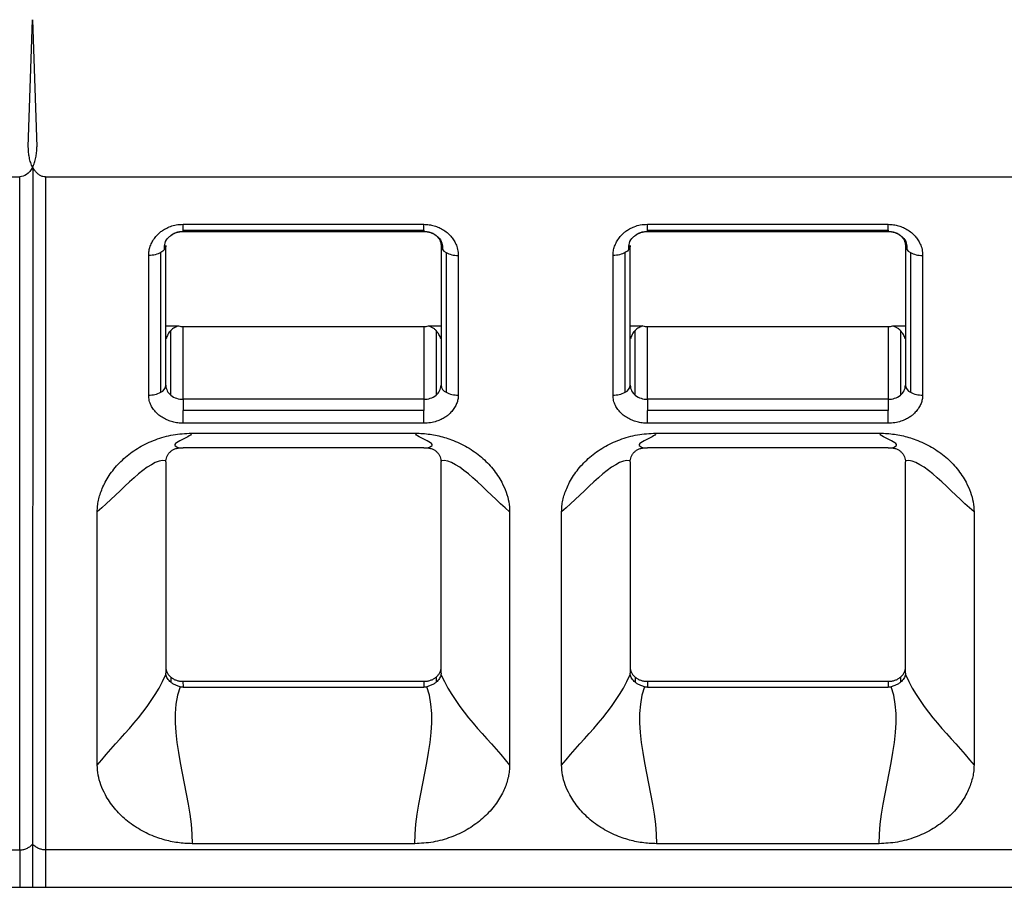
# Model space of a CAD drawing. Header units: millimetres. Extents: x 3 to 274, y 6 to 213.
# Tile 9 of 41: x 73.58 to 81.21, y 64.41 to 71.14. Entities that reach past the tile are written whole.
import ezdxf

# ---------------------------------------------------------------- set-up
doc = ezdxf.new("R2010")
doc.units = ezdxf.units.MM

msp = doc.modelspace()

# ---------------------------------------------------------------- linework, layer by layer
for p, q in [((73.6473, 70.1534), (73.6806, 71.141)), ((73.6806, 71.141), (73.7139, 70.1534)), ((73.6815, 69.9956), (73.6811, 64.7454)), ((58.7806, 69.921), (73.5806, 69.921)), ((73.5806, 64.701), (73.5806, 69.921)), ((73.7806, 69.921), (88.5806, 69.921)), ((73.7806, 69.921), (73.7806, 64.701)), ((74.8473, 69.5537), (76.7139, 69.5537)), ((78.4473, 69.5537), (80.3139, 69.5537)), ((74.8473, 69.5073), (76.7139, 69.5073)), ((74.8473, 69.4969), (76.7139, 69.4969)), ((78.4473, 69.5073), (80.3139, 69.5073)), ((78.4473, 69.4969), (80.3139, 69.4969)), ((74.7139, 68.3053), (74.7139, 69.3882)), ((76.8473, 69.3882), (76.8473, 68.3053)), ((78.3139, 68.3053), (78.3139, 69.3882)), ((80.4473, 69.3882), (80.4473, 68.3053)), ((74.5806, 68.2288), (74.5806, 69.3117)), ((74.6749, 68.2512), (74.6749, 69.3341)), ((76.8863, 69.3341), (76.8863, 68.2512)), ((76.9806, 69.3117), (76.9806, 68.2288)), ((78.1806, 68.2288), (78.1806, 69.3117)), ((78.2749, 68.2512), (78.2749, 69.3341)), ((80.4863, 69.3341), (80.4863, 68.2512)), ((80.5806, 69.3117), (80.5806, 68.2288)), ((74.7141, 68.765), (74.8125, 68.765)), ((74.753, 68.228), (74.753, 68.7306)), ((74.8473, 68.196), (74.8473, 68.7612)), ((74.8473, 68.7612), (76.7139, 68.7612)), ((76.7139, 68.7612), (76.7139, 68.196)), ((76.7487, 68.765), (76.8472, 68.765)), ((76.8082, 68.7306), (76.8082, 68.228)), ((78.3141, 68.765), (78.4125, 68.765)), ((78.353, 68.228), (78.353, 68.7306)), ((78.4473, 68.196), (78.4473, 68.7612)), ((78.4473, 68.7612), (80.3139, 68.7612)), ((80.3139, 68.7612), (80.3139, 68.196)), ((80.3487, 68.765), (80.4472, 68.765)), ((80.4082, 68.7306), (80.4082, 68.228)), ((74.8473, 68.196), (74.8473, 68.11)), ((76.7139, 68.196), (74.8473, 68.196)), ((76.7139, 68.196), (76.7139, 68.11)), ((78.4473, 68.196), (78.4473, 68.11)), ((80.3139, 68.196), (78.4473, 68.196)), ((80.3139, 68.196), (80.3139, 68.11)), ((74.8473, 68.0104), (74.8473, 68.11)), ((76.7139, 68.11), (74.8473, 68.11)), ((76.7139, 68.0104), (76.7139, 68.11)), ((78.4473, 68.0104), (78.4473, 68.11)), ((80.3139, 68.11), (78.4473, 68.11)), ((80.3139, 68.0104), (80.3139, 68.11)), ((76.7139, 68.0104), (74.8473, 68.0104)), ((80.3139, 68.0104), (78.4473, 68.0104)), ((74.9115, 67.9332), (76.6497, 67.9332)), ((78.5115, 67.9332), (80.2497, 67.9332)), ((76.714, 67.8194), (74.8473, 67.8194)), ((80.314, 67.8194), (78.4473, 67.8194)), ((74.7139, 67.7102), (74.7139, 66.0719)), ((76.8473, 66.0719), (76.8473, 67.7102)), ((78.3139, 67.7102), (78.3139, 66.0719)), ((80.4473, 66.0719), (80.4473, 67.7102)), ((74.1822, 65.358), (74.1822, 67.324)), ((77.379, 67.324), (77.379, 65.358)), ((77.7822, 65.358), (77.7822, 67.324)), ((80.979, 67.324), (80.979, 65.358)), ((74.7523, 66.0409), (74.7529, 66.0008)), ((76.8089, 66.0409), (76.8083, 66.0008)), ((78.3523, 66.0409), (78.3529, 66.0008)), ((80.4089, 66.0409), (80.4083, 66.0008)), ((74.8466, 66.0087), (76.7147, 66.0087)), ((74.8466, 66.0087), (74.8473, 65.9626)), ((74.8473, 65.9626), (76.714, 65.9626)), ((76.7147, 66.0087), (76.714, 65.9626)), ((78.4466, 66.0087), (80.3147, 66.0087)), ((78.4466, 66.0087), (78.4473, 65.9626)), ((78.4473, 65.9626), (80.314, 65.9626)), ((80.3147, 66.0087), (80.314, 65.9626)), ((73.6806, 64.7392), (73.6806, 64.4106)), ((76.6431, 64.7491), (74.9181, 64.7491)), ((80.2431, 64.7491), (78.5181, 64.7491)), ((58.7806, 64.701), (73.5806, 64.701)), ((73.5806, 64.701), (73.5806, 64.4106)), ((88.5806, 64.701), (73.7806, 64.701)), ((73.7806, 64.701), (73.7806, 64.4106)), ((58.7806, 64.4106), (73.5806, 64.4106)), ((73.5806, 64.4106), (73.6806, 64.4106)), ((73.6806, 64.4106), (73.7806, 64.4106)), ((73.7806, 64.4106), (88.5806, 64.4106))]:
    msp.add_line(p, q)
for centre, radius, start, end in [((74.5845, 68.4221), 0.1934, 268.8545, 297.87495), ((74.6476, 68.312), 0.0666, 294.13418, 354.19522), ((74.8144, 68.3076), 0.1005, 181.31937, 232.32855), ((76.7468, 68.3076), 0.1005, 307.67145, 358.68063), ((76.9136, 68.312), 0.0666, 185.805, 245.86655), ((76.9767, 68.4221), 0.1934, 242.12554, 271.14544), ((78.1845, 68.4221), 0.1934, 268.8545, 297.87495), ((78.2476, 68.312), 0.0666, 294.13418, 354.19522), ((78.4144, 68.3076), 0.1005, 181.31937, 232.32855), ((80.3468, 68.3076), 0.1005, 307.67145, 358.68063), ((80.5136, 68.312), 0.0666, 185.805, 245.86655), ((80.5767, 68.4221), 0.1934, 242.12554, 271.14544), ((74.8454, 68.3454), 0.1494, 231.78828, 270.72717), ((76.7158, 68.3454), 0.1494, 269.27281, 308.21172), ((78.4454, 68.3454), 0.1494, 231.78828, 270.72717), ((80.3158, 68.3454), 0.1494, 269.27281, 308.21172)]:
    msp.add_arc(centre, radius, start, end)
for points, knots in [([(73.6806, 69.9952), (73.6755, 70.0074), (73.6651, 70.0321), (73.6549, 70.0712), (73.6484, 70.1118), (73.6477, 70.1394), (73.6473, 70.1534)], [0, 0, 0, 0, 0.244905, 0.491226, 0.741973, 1, 1, 1, 1]), ([(73.6806, 69.9952), (73.6858, 70.0074), (73.6961, 70.0321), (73.7063, 70.0712), (73.7128, 70.1118), (73.7136, 70.1394), (73.7139, 70.1534)], [0, 0, 0, 0, 0.244905, 0.491226, 0.741973, 1, 1, 1, 1]), ([(73.6797, 69.9956), (73.666, 69.9738), (73.642, 69.9358), (73.5989, 69.9254), (73.5806, 69.921)], [0, 0, 0, 0, 0.574686, 1, 1, 1, 1]), ([(73.7806, 69.921), (73.7739, 69.9216), (73.7598, 69.9228), (73.7388, 69.9323), (73.7181, 69.9474), (73.698, 69.9687), (73.6872, 69.9863), (73.6815, 69.9956)], [0, 0, 0, 0, 0.154881, 0.327177, 0.522926, 0.746269, 1, 1, 1, 1]), ([(74.5806, 69.3117), (74.5812, 69.3239), (74.5824, 69.3483), (74.5922, 69.384), (74.6079, 69.4186), (74.6303, 69.4518), (74.6544, 69.4801), (74.682, 69.503), (74.7129, 69.5207), (74.7499, 69.5383), (74.7957, 69.5519), (74.8295, 69.5531), (74.8473, 69.5537)], [0, 0, 0, 0, 0.101441, 0.201688, 0.302837, 0.406929, 0.515838, 0.588527, 0.673038, 0.770946, 0.879373, 1, 1, 1, 1]), ([(76.7139, 69.5537), (76.7275, 69.5532), (76.7547, 69.5521), (76.7944, 69.5431), (76.8326, 69.5288), (76.8691, 69.5084), (76.9002, 69.4862), (76.9254, 69.461), (76.9447, 69.4331), (76.9639, 69.3994), (76.9785, 69.3581), (76.9799, 69.3277), (76.9806, 69.3117)], [0, 0, 0, 0, 0.092388, 0.18424, 0.278325, 0.377228, 0.483178, 0.558238, 0.646245, 0.748634, 0.867343, 1, 1, 1, 1]), ([(78.1806, 69.3117), (78.1812, 69.3238), (78.1824, 69.3479), (78.1922, 69.3834), (78.2079, 69.418), (78.2303, 69.4514), (78.2539, 69.4795), (78.2806, 69.502), (78.3102, 69.5191), (78.3467, 69.5372), (78.3934, 69.5517), (78.4287, 69.553), (78.4473, 69.5537)], [0, 0, 0, 0, 0.100243, 0.199917, 0.301092, 0.405749, 0.515683, 0.583547, 0.664928, 0.761212, 0.874096, 1, 1, 1, 1]), ([(80.3139, 69.5537), (80.3275, 69.5532), (80.3547, 69.5521), (80.3944, 69.5431), (80.4326, 69.5288), (80.4691, 69.5084), (80.5002, 69.4862), (80.5254, 69.461), (80.5447, 69.4331), (80.5639, 69.3994), (80.5785, 69.3581), (80.5799, 69.3277), (80.5806, 69.3117)], [0, 0, 0, 0, 0.092388, 0.18424, 0.278325, 0.377228, 0.483178, 0.558238, 0.646245, 0.748634, 0.867343, 1, 1, 1, 1]), ([(74.746, 69.4625), (74.7501, 69.4661), (74.7611, 69.4758), (74.7847, 69.4877), (74.8148, 69.4975), (74.8365, 69.4988), (74.8473, 69.4994)], [0, 0, 0, 0, 0.166394, 0.451166, 0.727716, 1, 1, 1, 1]), ([(76.7139, 69.4995), (76.7247, 69.4988), (76.7464, 69.4975), (76.7766, 69.4877), (76.8001, 69.476), (76.811, 69.4663), (76.815, 69.4628)], [0, 0, 0, 0, 0.273587, 0.551247, 0.837086, 1, 1, 1, 1]), ([(78.346, 69.4625), (78.3501, 69.4661), (78.3611, 69.4758), (78.3847, 69.4877), (78.4148, 69.4975), (78.4365, 69.4988), (78.4473, 69.4994)], [0, 0, 0, 0, 0.166394, 0.451166, 0.727716, 1, 1, 1, 1]), ([(80.3139, 69.4995), (80.3247, 69.4988), (80.3464, 69.4975), (80.3766, 69.4877), (80.4001, 69.476), (80.411, 69.4663), (80.415, 69.4628)], [0, 0, 0, 0, 0.273587, 0.551247, 0.837086, 1, 1, 1, 1]), ([(74.7034, 69.3587), (74.7032, 69.3752), (74.7028, 69.4078), (74.7232, 69.4446), (74.7426, 69.4599), (74.746, 69.4625)], [0, 0, 0, 0, 0.460466, 0.907014, 1, 1, 1, 1]), ([(74.7139, 69.3882), (74.7133, 69.3832), (74.7122, 69.3733), (74.7078, 69.3632), (74.7036, 69.3587), (74.7035, 69.3586)], [0, 0, 0, 0, 0.494555, 0.989111, 1, 1, 1, 1]), ([(76.815, 69.4628), (76.8184, 69.4601), (76.8379, 69.4446), (76.8586, 69.4078), (76.8578, 69.3752), (76.8575, 69.3586)], [0, 0, 0, 0, 0.095946, 0.541393, 1, 1, 1, 1]), ([(78.3034, 69.3587), (78.3032, 69.3752), (78.3028, 69.4078), (78.3232, 69.4446), (78.3426, 69.4599), (78.346, 69.4625)], [0, 0, 0, 0, 0.460466, 0.907014, 1, 1, 1, 1]), ([(78.3139, 69.3882), (78.3133, 69.3832), (78.3122, 69.3733), (78.3078, 69.3632), (78.3036, 69.3587), (78.3035, 69.3586)], [0, 0, 0, 0, 0.494555, 0.989111, 1, 1, 1, 1]), ([(80.415, 69.4628), (80.4184, 69.4601), (80.4379, 69.4446), (80.4586, 69.4078), (80.4578, 69.3752), (80.4575, 69.3586)], [0, 0, 0, 0, 0.095946, 0.541393, 1, 1, 1, 1]), ([(74.7035, 69.3586), (74.6999, 69.3542), (74.6924, 69.3452), (74.6808, 69.3378), (74.6749, 69.3341)], [0, 0, 0, 0, 0.494434, 1, 1, 1, 1]), ([(78.3035, 69.3586), (78.2999, 69.3542), (78.2924, 69.3452), (78.2808, 69.3378), (78.2749, 69.3341)], [0, 0, 0, 0, 0.494434, 1, 1, 1, 1]), ([(74.753, 68.7306), (74.7485, 68.7257), (74.7393, 68.7156), (74.7294, 68.6996), (74.7215, 68.6823), (74.7184, 68.6703), (74.7169, 68.6641)], [0, 0, 0, 0, 0.223835, 0.464554, 0.72304, 1, 1, 1, 1]), ([(74.8125, 68.765), (74.8068, 68.7632), (74.7941, 68.7592), (74.7792, 68.7514), (74.7648, 68.7417), (74.7571, 68.7345), (74.753, 68.7306)], [0, 0, 0, 0, 0.191896, 0.419419, 0.687737, 1, 1, 1, 1]), ([(74.8125, 68.765), (74.8182, 68.7639), (74.8297, 68.7617), (74.8414, 68.7614), (74.8473, 68.7612)], [0, 0, 0, 0, 0.500001, 1, 1, 1, 1]), ([(76.7139, 68.7612), (76.7198, 68.7614), (76.7316, 68.7617), (76.743, 68.7639), (76.7487, 68.765)], [0, 0, 0, 0, 0.499999, 1, 1, 1, 1]), ([(76.8082, 68.7306), (76.8027, 68.7356), (76.7927, 68.7447), (76.7737, 68.7567), (76.7564, 68.7625), (76.7487, 68.765)], [0, 0, 0, 0, 0.40661, 0.736708, 1, 1, 1, 1]), ([(76.8444, 68.6641), (76.8412, 68.6761), (76.8352, 68.6986), (76.8168, 68.7204), (76.8082, 68.7306)], [0, 0, 0, 0, 0.535502, 1, 1, 1, 1]), ([(78.353, 68.7306), (78.3485, 68.7257), (78.3393, 68.7156), (78.3294, 68.6996), (78.3215, 68.6823), (78.3184, 68.6703), (78.3169, 68.6641)], [0, 0, 0, 0, 0.223835, 0.464554, 0.72304, 1, 1, 1, 1]), ([(78.4125, 68.765), (78.4068, 68.7632), (78.3941, 68.7592), (78.3792, 68.7514), (78.3648, 68.7417), (78.3571, 68.7345), (78.353, 68.7306)], [0, 0, 0, 0, 0.191896, 0.419419, 0.687737, 1, 1, 1, 1]), ([(78.4125, 68.765), (78.4182, 68.7639), (78.4297, 68.7617), (78.4414, 68.7614), (78.4473, 68.7612)], [0, 0, 0, 0, 0.500001, 1, 1, 1, 1]), ([(80.3139, 68.7612), (80.3198, 68.7614), (80.3316, 68.7617), (80.343, 68.7639), (80.3487, 68.765)], [0, 0, 0, 0, 0.499999, 1, 1, 1, 1]), ([(80.4082, 68.7306), (80.4027, 68.7356), (80.3927, 68.7447), (80.3737, 68.7567), (80.3564, 68.7625), (80.3487, 68.765)], [0, 0, 0, 0, 0.40661, 0.736708, 1, 1, 1, 1]), ([(80.4444, 68.6641), (80.4412, 68.6761), (80.4352, 68.6986), (80.4168, 68.7204), (80.4082, 68.7306)], [0, 0, 0, 0, 0.535502, 1, 1, 1, 1]), ([(74.8473, 68.0104), (74.8336, 68.0108), (74.8065, 68.0118), (74.7667, 68.0198), (74.7286, 68.0328), (74.6922, 68.0511), (74.6612, 68.0713), (74.6359, 68.094), (74.6164, 68.1192), (74.5974, 68.1496), (74.5827, 68.1868), (74.5813, 68.2144), (74.5806, 68.2288)], [0, 0, 0, 0, 0.097838, 0.194335, 0.291931, 0.392985, 0.499627, 0.575054, 0.661256, 0.759766, 0.87396, 1, 1, 1, 1]), ([(76.9806, 68.2288), (76.98, 68.2176), (76.9789, 68.1954), (76.969, 68.1628), (76.9533, 68.1316), (76.9309, 68.1018), (76.9063, 68.0763), (76.8785, 68.0556), (76.8477, 68.0397), (76.8106, 68.0241), (76.7652, 68.0121), (76.7316, 68.011), (76.7139, 68.0104)], [0, 0, 0, 0, 0.097838, 0.194335, 0.291931, 0.392985, 0.499627, 0.575054, 0.661256, 0.759766, 0.87396, 1, 1, 1, 1]), ([(78.4473, 68.0104), (78.4336, 68.0108), (78.4065, 68.0118), (78.3667, 68.0198), (78.3286, 68.0328), (78.2922, 68.0511), (78.2612, 68.0713), (78.2359, 68.094), (78.2164, 68.1192), (78.1974, 68.1496), (78.1827, 68.1868), (78.1813, 68.2144), (78.1806, 68.2288)], [0, 0, 0, 0, 0.097838, 0.194335, 0.291931, 0.392985, 0.499627, 0.575054, 0.661256, 0.759766, 0.87396, 1, 1, 1, 1]), ([(80.5806, 68.2288), (80.58, 68.2176), (80.5789, 68.1954), (80.569, 68.1628), (80.5533, 68.1316), (80.5309, 68.1018), (80.5063, 68.0763), (80.4785, 68.0556), (80.4477, 68.0397), (80.4106, 68.0241), (80.3652, 68.0121), (80.3316, 68.011), (80.3139, 68.0104)], [0, 0, 0, 0, 0.097838, 0.194335, 0.291931, 0.392985, 0.499627, 0.575054, 0.661256, 0.759766, 0.87396, 1, 1, 1, 1]), ([(74.1822, 67.324), (74.1826, 67.3387), (74.1834, 67.3686), (74.191, 67.4137), (74.2033, 67.4595), (74.2208, 67.506), (74.2526, 67.573), (74.308, 67.6572), (74.3977, 67.7492), (74.5063, 67.8272), (74.6315, 67.8858), (74.7681, 67.9258), (74.864, 67.9307), (74.9115, 67.9332)], [0, 0, 0, 0, 0.047084, 0.095319, 0.145083, 0.196719, 0.250537, 0.374525, 0.500415, 0.624626, 0.749778, 0.875936, 1, 1, 1, 1]), ([(76.6497, 67.9332), (76.6684, 67.9328), (76.7059, 67.932), (76.762, 67.9256), (76.8178, 67.9155), (76.8735, 67.9011), (76.9535, 67.8747), (77.0543, 67.8273), (77.1623, 67.7502), (77.2528, 67.6578), (77.3141, 67.5646), (77.3533, 67.4775), (77.3749, 67.4007), (77.3777, 67.3494), (77.379, 67.324)], [0, 0, 0, 0, 0.0489228, 0.0980575, 0.1477806, 0.1984553, 0.2504251, 0.3733428, 0.5001223, 0.623115, 0.7497423, 0.8361604, 0.9190448, 1, 1, 1, 1]), ([(77.7822, 67.324), (77.7826, 67.3387), (77.7834, 67.3686), (77.791, 67.4137), (77.8033, 67.4595), (77.8208, 67.506), (77.8526, 67.573), (77.908, 67.6572), (77.9977, 67.7492), (78.1063, 67.8272), (78.2315, 67.8858), (78.3681, 67.9258), (78.464, 67.9307), (78.5115, 67.9332)], [0, 0, 0, 0, 0.0470836, 0.0953187, 0.1450826, 0.1967193, 0.2505366, 0.3745248, 0.500415, 0.6246261, 0.7497784, 0.8759359, 1, 1, 1, 1]), ([(80.2497, 67.9332), (80.2684, 67.9328), (80.3059, 67.932), (80.362, 67.9256), (80.4178, 67.9155), (80.4735, 67.9011), (80.5535, 67.8747), (80.6543, 67.8273), (80.7623, 67.7502), (80.8528, 67.6578), (80.9141, 67.5646), (80.9533, 67.4775), (80.9749, 67.4007), (80.9777, 67.3494), (80.979, 67.324)], [0, 0, 0, 0, 0.048923, 0.098058, 0.147781, 0.198455, 0.250425, 0.373343, 0.500122, 0.623115, 0.749742, 0.83616, 0.919045, 1, 1, 1, 1]), ([(74.7144, 67.7197), (74.7154, 67.7267), (74.7174, 67.7408), (74.7256, 67.7607), (74.7371, 67.779), (74.7477, 67.7888), (74.7529, 67.7937)], [0, 0, 0, 0, 0.250754, 0.501502, 0.751829, 1, 1, 1, 1]), ([(74.7529, 67.7937), (74.7593, 67.7983), (74.7724, 67.8077), (74.7961, 67.8167), (74.8134, 67.8183), (74.8221, 67.8191)], [0, 0, 0, 0, 0.320729, 0.656608, 1, 1, 1, 1]), ([(74.8221, 67.8191), (74.8262, 67.8192), (74.8345, 67.8193), (74.843, 67.8194), (74.8473, 67.8194)], [0, 0, 0, 0, 0.504061, 1, 1, 1, 1]), ([(76.714, 67.8194), (76.7182, 67.8194), (76.7267, 67.8193), (76.735, 67.8192), (76.7392, 67.8191)], [0, 0, 0, 0, 0.495939, 1, 1, 1, 1]), ([(76.7392, 67.8191), (76.7479, 67.8183), (76.7651, 67.8167), (76.7888, 67.8077), (76.8019, 67.7983), (76.8083, 67.7937)], [0, 0, 0, 0, 0.343392, 0.679271, 1, 1, 1, 1]), ([(76.8083, 67.7937), (76.8136, 67.7888), (76.8241, 67.779), (76.8356, 67.7607), (76.8438, 67.7408), (76.8458, 67.7267), (76.8468, 67.7197)], [0, 0, 0, 0, 0.248171, 0.498498, 0.749246, 1, 1, 1, 1]), ([(78.3144, 67.7197), (78.3154, 67.7267), (78.3174, 67.7408), (78.3256, 67.7607), (78.3371, 67.779), (78.3477, 67.7888), (78.3529, 67.7937)], [0, 0, 0, 0, 0.250754, 0.501502, 0.751829, 1, 1, 1, 1]), ([(78.3529, 67.7937), (78.3593, 67.7983), (78.3724, 67.8077), (78.3961, 67.8167), (78.4134, 67.8183), (78.4221, 67.8191)], [0, 0, 0, 0, 0.3207286, 0.6566077, 1, 1, 1, 1]), ([(78.4221, 67.8191), (78.4262, 67.8192), (78.4345, 67.8193), (78.443, 67.8194), (78.4473, 67.8194)], [0, 0, 0, 0, 0.504061, 1, 1, 1, 1]), ([(80.314, 67.8194), (80.3182, 67.8194), (80.3267, 67.8193), (80.335, 67.8192), (80.3392, 67.8191)], [0, 0, 0, 0, 0.495939, 1, 1, 1, 1]), ([(80.3392, 67.8191), (80.3479, 67.8183), (80.3651, 67.8167), (80.3888, 67.8077), (80.4019, 67.7983), (80.4083, 67.7937)], [0, 0, 0, 0, 0.343392, 0.679271, 1, 1, 1, 1]), ([(80.4083, 67.7937), (80.4136, 67.7888), (80.4241, 67.779), (80.4356, 67.7607), (80.4438, 67.7408), (80.4458, 67.7267), (80.4468, 67.7197)], [0, 0, 0, 0, 0.248171, 0.498498, 0.749246, 1, 1, 1, 1]), ([(74.7132, 66.1187), (74.7137, 66.1114), (74.7145, 66.0969), (74.7222, 66.0762), (74.7345, 66.0571), (74.7463, 66.0464), (74.7523, 66.0409)], [0, 0, 0, 0, 0.255088, 0.499996, 0.744907, 1, 1, 1, 1]), ([(76.8089, 66.0409), (76.8149, 66.0464), (76.8267, 66.0571), (76.839, 66.0762), (76.8467, 66.0969), (76.8476, 66.1114), (76.848, 66.1187)], [0, 0, 0, 0, 0.255093, 0.500004, 0.744912, 1, 1, 1, 1]), ([(78.3132, 66.1187), (78.3137, 66.1114), (78.3145, 66.0969), (78.3222, 66.0762), (78.3345, 66.0571), (78.3463, 66.0464), (78.3523, 66.0409)], [0, 0, 0, 0, 0.255088, 0.499996, 0.744907, 1, 1, 1, 1]), ([(80.4089, 66.0409), (80.4149, 66.0464), (80.4267, 66.0571), (80.439, 66.0762), (80.4467, 66.0969), (80.4476, 66.1114), (80.448, 66.1187)], [0, 0, 0, 0, 0.255093, 0.500004, 0.744912, 1, 1, 1, 1]), ([(74.7529, 66.0008), (74.7478, 66.0052), (74.7376, 66.0143), (74.7261, 66.0296), (74.7177, 66.0457), (74.7156, 66.0569), (74.7145, 66.0625)], [0, 0, 0, 0, 0.242318, 0.491249, 0.744344, 1, 1, 1, 1]), ([(74.7523, 66.0409), (74.7589, 66.036), (74.7719, 66.0263), (74.7951, 66.0161), (74.8201, 66.0098), (74.8376, 66.009), (74.8466, 66.0087)], [0, 0, 0, 0, 0.255089, 0.499999, 0.744909, 1, 1, 1, 1]), ([(76.7147, 66.0087), (76.7236, 66.009), (76.7411, 66.0098), (76.7662, 66.0161), (76.7893, 66.0263), (76.8023, 66.036), (76.8089, 66.0409)], [0, 0, 0, 0, 0.255091, 0.500001, 0.744911, 1, 1, 1, 1]), ([(76.8467, 66.0625), (76.8457, 66.0569), (76.8435, 66.0457), (76.8351, 66.0296), (76.8237, 66.0143), (76.8134, 66.0052), (76.8083, 66.0008)], [0, 0, 0, 0, 0.255656, 0.508751, 0.757682, 1, 1, 1, 1]), ([(78.3529, 66.0008), (78.3478, 66.0052), (78.3376, 66.0143), (78.3261, 66.0296), (78.3177, 66.0457), (78.3156, 66.0569), (78.3145, 66.0625)], [0, 0, 0, 0, 0.242318, 0.491249, 0.744344, 1, 1, 1, 1]), ([(78.3523, 66.0409), (78.3589, 66.036), (78.3719, 66.0263), (78.3951, 66.0161), (78.4201, 66.0098), (78.4376, 66.009), (78.4466, 66.0087)], [0, 0, 0, 0, 0.255089, 0.499999, 0.744909, 1, 1, 1, 1]), ([(80.3147, 66.0087), (80.3236, 66.009), (80.3411, 66.0098), (80.3662, 66.0161), (80.3893, 66.0263), (80.4023, 66.036), (80.4089, 66.0409)], [0, 0, 0, 0, 0.255091, 0.500001, 0.744911, 1, 1, 1, 1]), ([(80.4467, 66.0625), (80.4457, 66.0569), (80.4435, 66.0457), (80.4351, 66.0296), (80.4237, 66.0143), (80.4134, 66.0052), (80.4083, 66.0008)], [0, 0, 0, 0, 0.255656, 0.508751, 0.757682, 1, 1, 1, 1]), ([(74.8239, 65.9658), (74.8149, 65.9686), (74.7972, 65.9742), (74.7728, 65.9862), (74.7594, 65.996), (74.7529, 66.0008)], [0, 0, 0, 0, 0.345287, 0.681411, 1, 1, 1, 1]), ([(74.8473, 65.9626), (74.8434, 65.9628), (74.8355, 65.963), (74.8278, 65.9649), (74.8239, 65.9658)], [0, 0, 0, 0, 0.496093, 1, 1, 1, 1]), ([(76.7373, 65.9658), (76.7334, 65.9649), (76.7258, 65.963), (76.7179, 65.9628), (76.714, 65.9626)], [0, 0, 0, 0, 0.503907, 1, 1, 1, 1]), ([(76.8083, 66.0008), (76.8018, 65.996), (76.7884, 65.9862), (76.764, 65.9742), (76.7463, 65.9686), (76.7373, 65.9658)], [0, 0, 0, 0, 0.318589, 0.654713, 1, 1, 1, 1]), ([(78.4239, 65.9658), (78.4149, 65.9686), (78.3972, 65.9742), (78.3728, 65.9862), (78.3594, 65.996), (78.3529, 66.0008)], [0, 0, 0, 0, 0.345287, 0.681411, 1, 1, 1, 1]), ([(78.4473, 65.9626), (78.4434, 65.9628), (78.4355, 65.963), (78.4278, 65.9649), (78.4239, 65.9658)], [0, 0, 0, 0, 0.496093, 1, 1, 1, 1]), ([(80.3373, 65.9658), (80.3334, 65.9649), (80.3258, 65.963), (80.3179, 65.9628), (80.314, 65.9626)], [0, 0, 0, 0, 0.503907, 1, 1, 1, 1]), ([(80.4083, 66.0008), (80.4018, 65.996), (80.3884, 65.9862), (80.364, 65.9742), (80.3463, 65.9686), (80.3373, 65.9658)], [0, 0, 0, 0, 0.318589, 0.654713, 1, 1, 1, 1]), ([(74.9181, 64.7491), (74.8993, 64.7495), (74.8617, 64.7502), (74.8054, 64.7566), (74.7492, 64.7667), (74.6933, 64.781), (74.6128, 64.8073), (74.5114, 64.8545), (74.4022, 64.9313), (74.3105, 65.0236), (74.2482, 65.1168), (74.2084, 65.204), (74.1863, 65.281), (74.1836, 65.3326), (74.1822, 65.358)], [0, 0, 0, 0, 0.0489087, 0.0980473, 0.1477859, 0.198482, 0.250473, 0.37339, 0.5002244, 0.6233592, 0.749788, 0.8362114, 0.9190664, 1, 1, 1, 1]), ([(77.379, 65.358), (77.3785, 65.3431), (77.3775, 65.3128), (77.3696, 65.2674), (77.3571, 65.2214), (77.3395, 65.175), (77.3074, 65.1082), (77.2512, 65.0242), (77.1604, 64.9325), (77.0506, 64.8548), (76.9245, 64.7966), (76.7871, 64.7564), (76.6908, 64.7515), (76.6431, 64.7491)], [0, 0, 0, 0, 0.047602, 0.096098, 0.145854, 0.197213, 0.250485, 0.374043, 0.500352, 0.624018, 0.749768, 0.875937, 1, 1, 1, 1]), ([(78.5181, 64.7491), (78.4993, 64.7495), (78.4617, 64.7502), (78.4054, 64.7566), (78.3492, 64.7667), (78.2933, 64.781), (78.2128, 64.8073), (78.1114, 64.8545), (78.0022, 64.9313), (77.9105, 65.0236), (77.8482, 65.1168), (77.8084, 65.204), (77.7863, 65.281), (77.7836, 65.3326), (77.7822, 65.358)], [0, 0, 0, 0, 0.048909, 0.098047, 0.147786, 0.198482, 0.250473, 0.37339, 0.500224, 0.623359, 0.749788, 0.836211, 0.919066, 1, 1, 1, 1]), ([(80.979, 65.358), (80.9785, 65.3431), (80.9775, 65.3128), (80.9696, 65.2674), (80.9571, 65.2214), (80.9395, 65.175), (80.9074, 65.1082), (80.8512, 65.0242), (80.7604, 64.9325), (80.6506, 64.8548), (80.5245, 64.7966), (80.3871, 64.7564), (80.2908, 64.7515), (80.2431, 64.7491)], [0, 0, 0, 0, 0.0476024, 0.0960978, 0.1458544, 0.1972133, 0.250485, 0.3740425, 0.500352, 0.6240179, 0.7497676, 0.8759373, 1, 1, 1, 1]), ([(73.5806, 64.701), (73.5895, 64.7015), (73.6077, 64.7026), (73.6342, 64.7114), (73.6596, 64.7252), (73.6732, 64.7386), (73.6802, 64.7454)], [0, 0, 0, 0, 0.231246, 0.473548, 0.729159, 1, 1, 1, 1]), ([(73.7806, 64.701), (73.7715, 64.7015), (73.7529, 64.7026), (73.7262, 64.7116), (73.7011, 64.7256), (73.6879, 64.7388), (73.6811, 64.7456)], [0, 0, 0, 0, 0.237677, 0.482034, 0.735435, 1, 1, 1, 1])]:
    msp.add_open_spline(points, degree=3, knots=knots)
for points in [[(74.8473, 69.5073), (74.8473, 69.5169), (74.8473, 69.5332), (74.8473, 69.5537)], [(76.7139, 69.5073), (76.7139, 69.5169), (76.7139, 69.5332), (76.7139, 69.5537)], [(78.4473, 69.5073), (78.4473, 69.5169), (78.4473, 69.5332), (78.4473, 69.5537)], [(80.3139, 69.5073), (80.3139, 69.5169), (80.3139, 69.5332), (80.3139, 69.5537)], [(74.753, 69.4663), (74.7777, 69.4867), (74.8124, 69.4988), (74.8473, 69.4986)], [(74.8473, 69.4986), (74.8473, 69.4945), (74.8473, 69.4975), (74.8473, 69.5072)], [(76.7139, 69.5073), (76.7139, 69.4976), (76.7139, 69.4946), (76.7139, 69.4987)], [(76.7139, 69.4987), (76.7489, 69.4987), (76.7835, 69.4868), (76.8082, 69.4663)], [(76.8082, 69.4663), (76.8329, 69.4459), (76.8471, 69.4171), (76.8471, 69.3882)], [(78.353, 69.4663), (78.3777, 69.4867), (78.4124, 69.4988), (78.4473, 69.4986)], [(78.4473, 69.4986), (78.4473, 69.4945), (78.4473, 69.4975), (78.4473, 69.5072)], [(80.3139, 69.5073), (80.3139, 69.4976), (80.3139, 69.4946), (80.3139, 69.4987)], [(80.3139, 69.4987), (80.3489, 69.4987), (80.3835, 69.4868), (80.4082, 69.4663)], [(80.4082, 69.4663), (80.4329, 69.4459), (80.4471, 69.4171), (80.4471, 69.3882)], [(76.8471, 69.3882), (76.847, 69.3682), (76.8614, 69.3482), (76.8861, 69.334)], [(80.4471, 69.3882), (80.447, 69.3682), (80.4614, 69.3482), (80.4861, 69.334)], [(74.6749, 69.3341), (74.6503, 69.32), (74.6155, 69.3117), (74.5806, 69.3117)], [(76.8863, 69.3341), (76.911, 69.32), (76.9457, 69.3117), (76.9806, 69.3117)], [(78.2749, 69.3341), (78.2503, 69.32), (78.2155, 69.3117), (78.1806, 69.3117)], [(80.4863, 69.3341), (80.511, 69.32), (80.5457, 69.3117), (80.5806, 69.3117)], [(74.9115, 67.9332), (74.9197, 67.8965), (74.6957, 67.8516), (74.8221, 67.8191)], [(76.7392, 67.8191), (76.8655, 67.8516), (76.6415, 67.8965), (76.6497, 67.9332)], [(78.5115, 67.9332), (78.5197, 67.8965), (78.2957, 67.8516), (78.4221, 67.8191)], [(80.3392, 67.8191), (80.4655, 67.8516), (80.2415, 67.8965), (80.2497, 67.9332)], [(74.7144, 67.7197), (74.5825, 67.744), (74.3648, 67.4737), (74.1822, 67.324)], [(74.7139, 67.7102), (74.7139, 67.7133), (74.7141, 67.7165), (74.7144, 67.7197)], [(77.379, 67.324), (77.1964, 67.4737), (76.9787, 67.744), (76.8468, 67.7197)], [(76.8468, 67.7197), (76.8471, 67.7165), (76.8473, 67.7133), (76.8473, 67.7102)], [(78.3144, 67.7197), (78.1825, 67.744), (77.9648, 67.4737), (77.7822, 67.324)], [(78.3139, 67.7102), (78.3139, 67.7133), (78.3141, 67.7165), (78.3144, 67.7197)], [(80.979, 67.324), (80.7964, 67.4737), (80.5787, 67.744), (80.4468, 67.7197)], [(80.4468, 67.7197), (80.4471, 67.7165), (80.4473, 67.7133), (80.4473, 67.7102)], [(74.1822, 65.358), (74.3637, 65.587), (74.5807, 65.7644), (74.7145, 66.0625)], [(74.7145, 66.0625), (74.7141, 66.0656), (74.7139, 66.0687), (74.7139, 66.0719)], [(76.8473, 66.0719), (76.8473, 66.0687), (76.8471, 66.0656), (76.8467, 66.0625)], [(76.8467, 66.0625), (76.9805, 65.7644), (77.1975, 65.587), (77.379, 65.358)], [(77.7822, 65.358), (77.9637, 65.587), (78.1807, 65.7644), (78.3145, 66.0625)], [(78.3145, 66.0625), (78.3141, 66.0656), (78.3139, 66.0687), (78.3139, 66.0719)], [(80.4473, 66.0719), (80.4473, 66.0687), (80.4471, 66.0656), (80.4467, 66.0625)], [(80.4467, 66.0625), (80.5805, 65.7644), (80.7975, 65.587), (80.979, 65.358)], [(74.8239, 65.9658), (74.6997, 65.6226), (74.9191, 65.1417), (74.9181, 64.7491)], [(76.6431, 64.7491), (76.6422, 65.1417), (76.8616, 65.6226), (76.7373, 65.9658)], [(78.4239, 65.9658), (78.2997, 65.6226), (78.5191, 65.1417), (78.5181, 64.7491)], [(80.2431, 64.7491), (80.2422, 65.1417), (80.4616, 65.6226), (80.3373, 65.9658)]]:
    msp.add_open_spline(points, degree=3)

doc.saveas('drawing.dxf')
